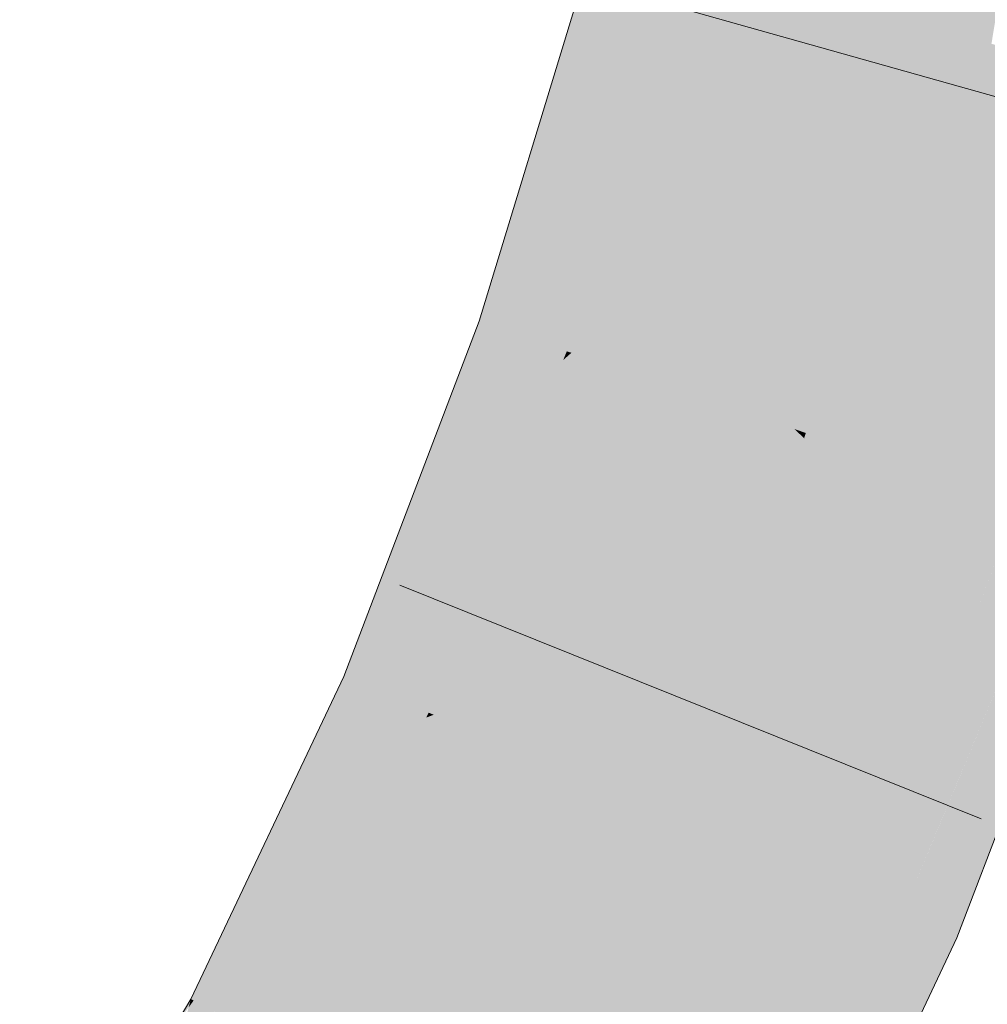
# Model space of a CAD drawing. Extents: x -720 to 300, y 62 to 1162.
# Tile 221 of 256: x 241.828 to 242.191, y 763.182 to 763.551. Entities that reach past the tile are written whole.
import ezdxf

# ---------------------------------------------------------------- set-up
doc = ezdxf.new("R2010")
doc.units = 0
doc.layers.get('0').update_dxf_attribs({"lineweight": 13})
doc.layers.add('E_Leerrohr 25-A06G93Y08I', color=7, linetype='Continuous', lineweight=9, true_color=0xff8000)
doc.layers.add('E_Leerrohr 25-Shading', color=7, linetype='Continuous', lineweight=9, true_color=0xff8000)

# ---------------------------------------------------------------- blocks, each defined once
blk = doc.blocks.new('Shading-A06G93SL8I', base_point=(241.48466, 762.55005))
at = {"layer": 'E_Leerrohr 25-Shading', "color": 31, "true_color": 0xfabd7f}
for points in [[(242.07927, 763.57251), (242.16454, 763.54919), (242.11731, 763.72858), (242.20383, 763.71045)], [(242.20383, 763.71045), (242.16454, 763.54919), (242.16899, 763.54797)], [(242.17903, 763.54523), (242.20973, 763.70917), (242.16899, 763.54797), (242.20383, 763.71045)], [(242.19211, 763.54169), (242.21951, 763.70715), (242.17903, 763.54523), (242.20973, 763.70917)], [(242.03452, 763.42584), (242.11815, 763.39728), (242.07927, 763.57251), (242.16454, 763.54919)], [(242.16454, 763.54919), (242.11815, 763.39728), (242.12245, 763.39575)], [(242.13106, 763.39282), (242.16899, 763.54797), (242.12245, 763.39575), (242.16454, 763.54919)], [(242.14493, 763.38812), (242.17903, 763.54523), (242.13106, 763.39282), (242.16899, 763.54797)], [(242.16106, 763.38257), (242.19211, 763.54169), (242.14493, 763.38812), (242.17903, 763.54523)], [(242.17827, 763.37671), (242.20686, 763.5376), (242.16106, 763.38257), (242.19211, 763.54169)], [(242.22215, 763.53345), (242.20686, 763.5376), (242.19553, 763.37079), (242.17827, 763.37671)], [(241.98285, 763.2901), (242.06416, 763.25549), (242.03452, 763.42584), (242.11815, 763.39728)], [(242.11815, 763.39728), (242.06416, 763.25549), (242.06889, 763.25348)], [(242.07712, 763.24994), (242.12184, 763.3938), (242.06889, 763.25348), (242.11815, 763.39728)], [(242.12245, 763.39575), (242.11815, 763.39728), (242.12184, 763.3938)], [(242.12935, 763.38672), (242.13106, 763.39282), (242.12184, 763.3938), (242.12245, 763.39575)], [(242.08949, 763.24469), (242.12935, 763.38672), (242.07712, 763.24994), (242.12184, 763.3938)], [(242.14166, 763.37518), (242.14493, 763.38812), (242.12935, 763.38672), (242.13106, 763.39282)], [(242.15622, 763.36157), (242.16106, 763.38257), (242.14166, 763.37518), (242.14493, 763.38812)], [(242.10681, 763.2373), (242.14166, 763.37518), (242.08949, 763.24469), (242.12935, 763.38672)], [(242.17191, 763.34686), (242.17827, 763.37671), (242.15622, 763.36157), (242.16106, 763.38257)], [(242.19553, 763.37079), (242.17827, 763.37671), (242.18781, 763.33197), (242.17191, 763.34686)], [(242.12572, 763.22925), (242.15622, 763.36157), (242.10681, 763.2373), (242.14166, 763.37518)], [(242.18781, 763.33197), (242.2018, 763.36865), (242.19553, 763.37079)], [(242.14513, 763.22095), (242.17191, 763.34686), (242.12572, 763.22925), (242.15622, 763.36157)], [(242.18781, 763.33197), (242.17191, 763.34686), (242.14548, 763.22083), (242.14513, 763.22095)], [(241.92404, 763.16632), (242.00206, 763.12476), (241.98285, 763.2901), (242.06416, 763.25549)], [(242.06607, 763.24615), (242.06416, 763.25549), (242.01608, 763.11731), (242.00206, 763.12476)], [(242.06889, 763.25348), (242.06416, 763.25549), (242.06607, 763.24615)], [(242.06963, 763.22882), (242.07712, 763.24994), (242.06607, 763.24615), (242.06889, 763.25348)], [(242.07533, 763.20099), (242.08949, 763.24469), (242.06963, 763.22882), (242.07712, 763.24994)], [(242.02779, 763.11108), (242.06963, 763.22882), (242.01608, 763.11731), (242.06607, 763.24615)], [(242.08383, 763.15955), (242.10681, 763.2373), (242.07533, 763.20099), (242.08949, 763.24469)], [(242.12572, 763.22925), (242.10681, 763.2373), (242.09364, 763.11176), (242.08383, 763.15955)], [(242.04347, 763.10272), (242.07533, 763.20099), (242.02779, 763.11108), (242.06963, 763.22882)], [(242.09364, 763.11176), (242.14548, 763.22083), (242.12572, 763.22925)], [(242.06381, 763.09186), (242.08383, 763.15955), (242.04347, 763.10272), (242.07533, 763.20099)]]:
    blk.add_solid(points, dxfattribs=at)
at = {"layer": 'E_Leerrohr 25-Shading', "color": 43, "true_color": 0xd7ab7f}
for points in [[(242.04396, 763.58221), (241.99986, 763.43768), (242.05638, 763.5788), (242.00424, 763.43616)], [(242.05638, 763.5788), (242.00424, 763.43616), (242.06241, 763.57715), (242.01089, 763.4339)], [(242.06241, 763.57715), (242.01089, 763.4339), (242.06825, 763.57556), (242.01758, 763.43164)], [(242.06825, 763.57556), (242.01758, 763.43164), (242.07346, 763.5741), (242.0239, 763.42944)], [(242.07346, 763.5741), (242.0239, 763.42944), (242.07748, 763.573), (242.02937, 763.42755)], [(242.07748, 763.573), (242.02937, 763.42755), (242.07927, 763.57251), (242.03279, 763.42639)], [(242.03279, 763.42639), (242.03452, 763.42584), (242.07927, 763.57251)], [(241.99986, 763.43768), (241.97554, 763.37372), (242.00424, 763.43616)], [(242.00424, 763.43616), (241.97554, 763.37372), (242.01089, 763.4339), (241.98901, 763.38562)], [(242.01089, 763.4339), (241.98901, 763.38562), (242.01758, 763.43164), (242.00233, 763.3974)], [(242.01758, 763.43164), (242.00233, 763.3974), (242.0239, 763.42944), (242.01469, 763.40833)], [(242.0239, 763.42944), (242.01469, 763.40833), (242.02937, 763.42755), (242.02512, 763.41754)], [(242.03143, 763.4231), (241.97775, 763.2923), (242.03452, 763.42584), (241.98099, 763.29089)], [(241.98099, 763.29089), (241.98285, 763.2901), (242.03452, 763.42584)], [(242.02937, 763.42755), (242.02512, 763.41754), (242.03279, 763.42639), (242.03143, 763.4231)], [(242.03143, 763.4231), (242.03452, 763.42584), (242.03279, 763.42639)], [(242.02512, 763.41754), (241.97293, 763.29431), (242.03143, 763.4231), (241.97775, 763.2923)], [(242.01469, 763.40833), (241.96623, 763.29718), (242.02512, 763.41754), (241.97293, 763.29431)], [(241.95903, 763.30023), (241.96623, 763.29718), (242.00233, 763.3974), (242.01469, 763.40833)], [(242.00233, 763.3974), (241.98901, 763.38562), (241.95903, 763.30023), (241.95171, 763.30341)], [(241.98901, 763.38562), (241.97554, 763.37372), (241.95171, 763.30341), (241.94916, 763.30444)], [(242.17007, 763.24268), (242.22009, 763.36243), (242.18782, 763.33197), (242.2018, 763.36865)], [(242.22105, 763.36206), (242.22009, 763.36243), (242.17339, 763.20892), (242.15862, 763.21521)], [(242.23219, 763.35828), (242.22299, 763.36145), (242.17339, 763.20892), (242.21246, 763.33447)], [(242.23219, 763.35828), (242.17339, 763.20892), (242.17714, 763.20734)], [(242.17714, 763.20734), (242.17917, 763.20648), (242.23219, 763.35828), (242.23643, 763.35681)], [(242.18781, 763.33197), (242.14548, 763.22083), (242.15082, 763.21857)], [(242.15862, 763.21521), (242.18781, 763.33197), (242.15082, 763.21857)], [(242.18781, 763.33197), (242.15862, 763.21521), (242.18782, 763.33197), (242.17007, 763.24268)], [(241.94916, 763.30444), (241.9339, 763.27228), (241.95171, 763.30341)], [(241.95171, 763.30341), (241.9339, 763.27228), (241.95903, 763.30023), (241.94566, 763.27655)], [(241.95903, 763.30023), (241.94566, 763.27655), (241.96623, 763.29718), (241.95712, 763.28076)], [(241.96623, 763.29718), (241.95712, 763.28076), (241.97293, 763.29431), (241.96765, 763.28461)], [(241.97293, 763.29431), (241.96765, 763.28461), (241.97775, 763.2923), (241.97513, 763.28729)], [(241.97775, 763.2923), (241.97513, 763.28729), (241.98099, 763.29089), (241.98006, 763.28906)], [(241.97513, 763.28729), (241.91412, 763.17157), (241.98006, 763.28906), (241.91859, 763.16919)], [(241.98006, 763.28906), (241.91859, 763.16919), (241.98285, 763.2901), (241.92206, 763.16736)], [(241.92206, 763.16736), (241.92404, 763.16632), (241.98285, 763.2901)], [(241.98006, 763.28906), (241.98285, 763.2901), (241.98099, 763.29089)], [(241.9006, 763.17877), (241.90819, 763.17474), (241.95712, 763.28076), (241.96765, 763.28461)], [(241.96765, 763.28461), (241.90819, 763.17474), (241.97513, 763.28729), (241.91412, 763.17157)], [(241.95712, 763.28076), (241.94566, 763.27655), (241.9006, 763.17877), (241.89278, 763.18298)], [(241.94566, 763.27655), (241.9339, 763.27228), (241.89278, 763.18298), (241.89174, 763.18353)], [(242.08699, 763.08734), (242.09303, 763.09271), (242.09367, 763.11182), (242.14462, 763.21906)], [(242.14548, 763.22083), (242.14462, 763.21906), (242.10255, 763.11041), (242.09303, 763.09271)], [(242.14436, 763.21796), (242.10255, 763.11041), (242.13376, 763.17633), (242.121, 763.14478)], [(242.1449, 763.20392), (242.14548, 763.22083), (242.13376, 763.17633), (242.14436, 763.21796)], [(242.15082, 763.21857), (242.14548, 763.22083), (242.1449, 763.20392)], [(242.1449, 763.20392), (242.15862, 763.21521), (242.15082, 763.21857)], [(242.14359, 763.1322), (242.17339, 763.20892), (242.14429, 763.18658), (242.15862, 763.21521)], [(242.1449, 763.20392), (242.14435, 763.18829), (242.15862, 763.21521), (242.15556, 763.20911)], [(242.17714, 763.20734), (242.17339, 763.20892), (242.14415, 763.13306), (242.14359, 763.1322)], [(242.17714, 763.20734), (242.14415, 763.13306), (242.17917, 763.20648), (242.14447, 763.13348)], [(242.14435, 763.18829), (242.14429, 763.18658), (242.15556, 763.20911)], [(242.1449, 763.20392), (242.12106, 763.1449), (242.14435, 763.18829)], [(242.12106, 763.1449), (242.11113, 763.1203), (242.14435, 763.18829), (242.14429, 763.18658)], [(242.14233, 763.13043), (242.14429, 763.18658), (242.10115, 763.07202), (242.08994, 763.07794)], [(242.14359, 763.1322), (242.14429, 763.18658), (242.14233, 763.13043)], [(241.9006, 763.17877), (241.89278, 763.18298), (241.88451, 763.15613), (241.8909, 763.18036)], [(241.8909, 763.18036), (241.89174, 763.18353), (241.88483, 763.17194)], [(241.89278, 763.18298), (241.89174, 763.18353), (241.8909, 763.18036)]]:
    blk.add_solid(points, dxfattribs=at)
blk = doc.blocks.new('Referenz-A06G93Y48I')
at = {"layer": 'E_Leerrohr 25-A06G93Y08I', "linetype": 'Continuous', "ltscale": 0.13}
for p, q in [((241.99986, 763.43767), (242.04396, 763.58219)), ((242.27226, 763.49977), (242.04604, 763.56341)), ((241.94916, 763.30446), (241.99986, 763.43767)), ((242.17916, 763.20647), (242.23644, 763.35683)), ((242.18819, 763.25104), (241.97015, 763.33871)), ((241.89173, 763.18351), (241.94916, 763.30446)), ((242.11239, 763.06601), (242.17916, 763.20647)), ((241.82752, 763.07566), (241.89173, 763.18351))]:
    blk.add_line(p, q, dxfattribs=at)

msp = doc.modelspace()

# ---------------------------------------------------------------- block references
at = {"color": 8, "lineweight": 25, "ltscale": 0.25, "true_color": 0x808080}
msp.add_blockref('Referenz-A06G93Y48I', (0, 0), dxfattribs=at)
msp.add_blockref('Shading-A06G93SL8I', (241.48466, 762.55005))

doc.saveas('drawing.dxf')
